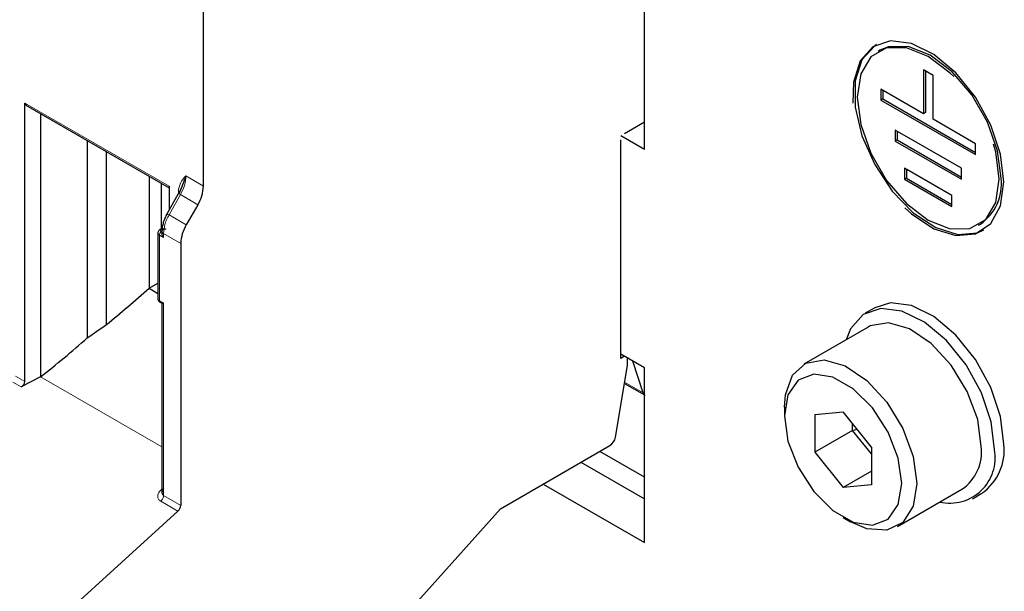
# Model space of a CAD drawing. Header units: millimetres. Extents: x 5 to 418, y 2 to 292.
# Tile 26 of 39: x 266 to 280, y 106 to 115. Entities that reach past the tile are written whole.
import ezdxf

# ---------------------------------------------------------------- set-up
doc = ezdxf.new("R2010")
doc.units = ezdxf.units.MM

msp = doc.modelspace()

# ---------------------------------------------------------------- linework, layer by layer
at = {"color": 7, "linetype": 'Continuous', "lineweight": 25}
for p, q in [((274.8369, 112.7061), (274.8369, 118.9118)), ((268.2467, 112.156), (268.2467, 114.8772)), ((278.3579, 114.1852), (278.3296, 114.1689)), ((279.0088, 113.8905), (279.0088, 113.2372)), ((279.1503, 113.8088), (279.0088, 113.8905)), ((279.0371, 113.8741), (279.0371, 113.2536)), ((279.1503, 113.1556), (279.1503, 113.8088)), ((279.0088, 113.2372), (278.3724, 113.6046)), ((278.3724, 113.6046), (278.3724, 113.4413)), ((278.4007, 113.4576), (278.3724, 113.4413)), ((278.4007, 113.5883), (278.4007, 113.4576)), ((278.4007, 113.4576), (279.7867, 112.6576)), ((265.5775, 109.2323), (265.5775, 113.3966)), ((265.5775, 113.3966), (265.6005, 113.3637)), ((265.5944, 113.3665), (267.7339, 112.1314)), ((278.3724, 113.4413), (279.7867, 112.6249)), ((265.8128, 113.2405), (265.8128, 109.3036)), ((279.0371, 113.2536), (279.0088, 113.2372)), ((274.5399, 112.9429), (274.8369, 113.1143)), ((279.7867, 112.7882), (279.1503, 113.1556)), ((274.4834, 112.9102), (274.8369, 112.7061)), ((279.5745, 112.4208), (278.5846, 112.9922)), ((278.5846, 112.9922), (278.5846, 112.8289)), ((278.6129, 112.9759), (278.6129, 112.8453)), ((266.511, 112.8374), (266.511, 109.887)), ((274.4834, 109.5787), (274.4834, 112.8449)), ((278.6129, 112.8453), (278.5846, 112.8289)), ((278.5846, 112.8289), (279.5745, 112.2574)), ((278.6129, 112.8453), (279.5745, 112.2901)), ((279.7867, 112.6249), (279.7867, 112.7882)), ((266.7979, 110.0852), (266.7979, 112.6718)), ((267.4335, 112.3049), (267.4335, 110.6282)), ((279.4331, 112.0125), (278.726, 112.4207)), ((278.726, 112.4207), (278.726, 112.2574)), ((278.7543, 112.4043), (278.7543, 112.2737)), ((279.5745, 112.2574), (279.5745, 112.4208)), ((267.6174, 112.1987), (267.6174, 111.5154)), ((267.7339, 112.1517), (267.7339, 111.7969)), ((278.7543, 112.2737), (278.726, 112.2574)), ((278.726, 112.2574), (279.4331, 111.8492)), ((278.7543, 112.2737), (279.4331, 111.8818)), ((267.8906, 112.0749), (267.6855, 111.7112)), ((267.9063, 112.1046), (267.9091, 112.1162)), ((279.4331, 111.8492), (279.4331, 112.0125)), ((268.1638, 111.8773), (267.9901, 111.5764)), ((279.8295, 111.5707), (279.8578, 111.5871)), ((267.5656, 111.4533), (267.5656, 110.4734)), ((267.6115, 111.5124), (267.5974, 111.5042)), ((267.9073, 111.2976), (267.9073, 107.3831)), ((267.4335, 110.6282), (267.5656, 110.7045)), ((267.4335, 110.6282), (267.5656, 110.5519)), ((267.5974, 110.4224), (267.6296, 110.4038)), ((267.6271, 110.4052), (267.6271, 107.5634)), ((278.2796, 110.3361), (278.1382, 110.2544)), ((278.1816, 110.0486), (277.22, 109.4934)), ((274.8369, 109.4399), (274.4834, 109.644)), ((274.5399, 109.6114), (274.4834, 109.5787)), ((274.5824, 109.4726), (274.5824, 109.5869)), ((274.8187, 109.0662), (274.6648, 109.5393)), ((274.4043, 108.4022), (274.5824, 109.4726)), ((274.8369, 106.827), (274.8369, 109.4399)), ((265.8128, 109.3036), (265.5216, 109.1545)), ((274.5381, 109.2066), (274.8369, 109.034)), ((276.9299, 108.8524), (276.9299, 108.7218)), ((277.3825, 108.7434), (277.8068, 108.7814)), ((278.231, 108.2536), (277.8068, 108.7814)), ((277.3825, 108.7434), (277.3825, 108.1777)), ((277.9482, 108.5043), (277.9482, 108.6054)), ((277.9482, 108.5043), (277.3825, 108.1777)), ((277.9482, 108.5043), (278.0151, 108.5222)), ((278.231, 108.1524), (277.9482, 108.5043)), ((272.6873, 107.3334), (274.3213, 108.2767)), ((274.8369, 107.8067), (274.172, 108.1905)), ((277.3825, 108.1777), (277.8068, 107.6499)), ((278.231, 108.2536), (278.231, 107.6879)), ((273.8892, 108.0272), (274.8369, 107.4801)), ((278.231, 107.8948), (277.8068, 107.6499)), ((273.3235, 107.7007), (274.8369, 106.827)), ((278.231, 107.6879), (277.8068, 107.6499)), ((278.6198, 107.0685), (279.5815, 107.6236)), ((279.7381, 107.4831), (279.8795, 107.5647)), ((267.8663, 107.2967), (265.5841, 105.2235)), ((270.9131, 105.3539), (272.6873, 107.3334)), ((277.8066, 107.2032), (277.9197, 107.1379))]:
    msp.add_line(p, q, dxfattribs=at)
at = {"color": 7, "linetype": 'Continuous', "lineweight": 18}
for p, q in [((265.5775, 113.3966), (267.7339, 112.1517)), ((267.9841, 112.3077), (268.2467, 112.156)), ((267.903, 112.0279), (267.7323, 111.7252)), ((267.8729, 112.0811), (267.8741, 112.1076)), ((267.8729, 112.0434), (267.8729, 112.0811)), ((268.1638, 111.8773), (267.903, 112.0279)), ((267.9901, 111.5764), (267.7323, 111.7252)), ((267.5891, 111.4206), (267.5891, 110.4408)), ((267.6506, 111.3851), (267.5891, 111.4206)), ((267.6174, 111.5022), (267.6315, 111.5104)), ((267.6299, 111.4624), (267.6174, 111.4696)), ((267.9073, 111.2976), (267.6506, 111.4458)), ((267.6506, 111.4458), (267.6506, 111.3851)), ((267.5891, 110.4408), (267.6506, 110.4052)), ((267.6506, 110.4052), (267.6506, 107.5313)), ((265.3975, 109.2261), (265.5216, 109.1545)), ((265.4385, 109.3126), (265.5775, 109.2323)), ((265.8128, 109.3036), (267.6271, 108.2562)), ((274.8187, 109.0662), (274.5414, 109.2263)), ((267.6271, 107.6294), (267.6076, 107.6111)), ((267.6096, 107.4448), (267.8663, 107.2967)), ((267.6506, 107.5313), (267.9073, 107.3831))]:
    msp.add_line(p, q, dxfattribs=at)
at = {"color": 7, "linetype": 'Continuous', "lineweight": 25, "flags": 128}
for points in [[(280.2109, 112.2167), (280.1607, 112.6308), (280.0143, 113.0661), (279.7849, 113.484), (279.4929, 113.8473), (279.1641, 114.1238), (278.8278, 114.2888), (278.5139, 114.3278), (278.2502, 114.2372), (278.0602, 114.0251), (277.9608, 113.7104), (277.9533, 113.3954)], [(278.3079, 114.2718), (278.2785, 114.2535), (278.0885, 114.0414), (277.9891, 113.7267), (277.9891, 113.3372), (278.0885, 112.9077), (278.2785, 112.4763), (278.5422, 112.0813), (278.8561, 111.7578), (279.1924, 111.5345), (279.5212, 111.4314), (279.8132, 111.4575), (279.9078, 111.5005)], [(279.4619, 113.7915), (279.4073, 113.8455), (279.0796, 114.0946), (278.7518, 114.2239), (278.4561, 114.2206), (278.2215, 114.0851), (278.0708, 113.8306), (278.0189, 113.4821), (278.0708, 113.0737), (278.2215, 112.6452), (278.4561, 112.2388), (278.7518, 111.8942), (279.0796, 111.645), (279.4073, 111.5157), (279.703, 111.519), (279.9376, 111.6545), (280.0883, 111.909), (280.1402, 112.2575)], [(280.1685, 112.2738), (280.1166, 112.6823), (279.9659, 113.1107), (279.7313, 113.5171), (279.4356, 113.8618), (279.1078, 114.1109), (278.7801, 114.2402), (278.4844, 114.2369), (278.3579, 114.1852)], [(280.1402, 112.2575), (280.0883, 112.666), (280.0562, 112.7837)], [(278.729, 111.83), (278.8278, 111.7414), (279.1641, 111.5182), (279.4929, 111.415), (279.7849, 111.4412), (280.0143, 111.5942), (280.1607, 111.8606), (280.2109, 112.2167)], [(280.2109, 108.2973), (280.1607, 108.7114), (280.0143, 109.1467), (279.7849, 109.5646), (279.4929, 109.9279), (279.1641, 110.2044), (278.8278, 110.3695), (278.5139, 110.4084), (278.2796, 110.3361)], [(280.0695, 108.2156), (280.0192, 108.6297), (279.8729, 109.0651), (279.6435, 109.483), (279.3515, 109.8463), (279.0227, 110.1228), (278.6864, 110.2878), (278.3724, 110.3268), (278.1088, 110.2362), (277.9188, 110.0241), (277.8509, 109.8576)], [(279.8715, 108.2646), (279.8179, 108.6668), (279.6628, 109.0873), (279.423, 109.4806), (279.1246, 109.804), (278.7998, 110.0226), (278.4839, 110.1125), (278.2111, 110.0642), (278.1816, 110.0486)], [(276.9299, 108.8524), (276.9434, 109.0328), (277.0493, 109.3276), (277.2494, 109.5091), (277.5222, 109.5574), (277.8381, 109.4674), (278.1629, 109.2488), (278.4613, 108.9254), (278.7011, 108.5321), (278.8562, 108.1116), (278.9098, 107.7095), (278.9098, 107.7095)], [(278.6836, 107.7095), (278.6307, 108.0863), (278.4784, 108.4787), (278.2452, 108.8394), (277.959, 109.1249), (277.6545, 109.3007), (277.3684, 109.3456), (277.1351, 109.2542), (276.9828, 109.0376), (276.9299, 108.7218), (276.9828, 108.345), (277.1351, 107.9526), (277.3684, 107.5919), (277.6545, 107.3064), (277.959, 107.1306), (278.2452, 107.0857), (278.4784, 107.1771), (278.6307, 107.3937), (278.6836, 107.7095)], [(278.9098, 107.7095), (278.8562, 107.3693), (278.7011, 107.1278), (278.4613, 107.0114), (278.1629, 107.0325), (277.9197, 107.1379)]]:
    msp.add_lwpolyline(points, dxfattribs=at)
at = {"color": 7, "linetype": 'Continuous', "lineweight": 25}
for centre, radius, start, end in [((267.6699, 112.1757), 0.5771, 328.85627, 358.0435), ((279.445, 112.1875), 0.7286, 304.5077, 6.80448), ((268.4841, 111.2779), 0.5771, 148.85627, 178.0435), ((267.6091, 110.4388), 0.0201, 174.37961, 234.30203), ((274.2191, 108.4344), 0.1879, 302.92651, 350.12795), ((279.4005, 108.0956), 0.6796, 257.26796, 10.17014), ((279.2033, 108.1808), 0.6734, 304.16563, 7.14655), ((279.4316, 108.2086), 0.7844, 304.82234, 6.48984), ((267.7821, 107.3895), 0.1254, 312.20974, 357.06855)]:
    msp.add_arc(centre, radius, start, end, dxfattribs=at)
at = {"color": 7, "linetype": 'Continuous', "lineweight": 18}
for centre, radius, start, end in [((267.6057, 111.4573), 0.0403, 186.12536, 245.58771), ((267.6505, 111.4178), 0.0615, 122.60548, 177.39452), ((267.6056, 111.4858), 0.0202, 54.42691, 113.79809), ((267.6198, 111.494), 0.0201, 54.3905, 114.21442), ((267.6057, 110.4774), 0.0402, 185.6948, 245.62534)]:
    msp.add_arc(centre, radius, start, end, dxfattribs=at)
at = {"color": 7, "linetype": 'Continuous', "lineweight": 25}
for centre, major_axis, ratio, start_param, end_param in [((263.0644, 117.5599), (7.7421, 9.1904), 0.6640813, 4.4332289, 4.5039683), ((262.7529, 117.7397), (9.0024, 8.2349), 0.6979427, 4.5037384, 4.5325959), ((263.2878, 117.4309), (6.8046, 9.8086), 0.6252699, 4.2581079, 4.3384103), ((265.5003, 109.2116), (0.0693, 0.0473), 0.7152301, 4.5375729, 5.8291166), ((274.9549, 109.1968), (0.1098, 0.1675), 0.5357875, 2.7355402, 3.1719538)]:
    msp.add_ellipse(centre, major_axis=major_axis, ratio=ratio, start_param=start_param, end_param=end_param, dxfattribs=at)
at = {"color": 7, "linetype": 'Continuous', "lineweight": 18}
for points, knots in [([(267.8741, 112.1076), (267.886, 112.1504), (267.9087, 112.2329), (267.9596, 112.2834), (267.9841, 112.3077)], [0, 0, 0, 0, 0.5194225, 1, 1, 1, 1]), ([(267.903, 112.0279), (267.9263, 112.0757), (267.9728, 112.1712), (267.9803, 112.2623), (267.9841, 112.3077)], [0, 0, 0, 0, 0.5013234, 1, 1, 1, 1]), ([(267.8803, 112.0398), (267.8774, 112.0415), (267.8718, 112.0448), (267.8743, 112.0437), (267.8843, 112.0383), (267.8967, 112.0313), (267.903, 112.0279)], [0, 0, 0, 0, 0.2499993, 0.4999996, 0.7499998, 1, 1, 1, 1]), ([(267.7323, 111.7252), (267.7197, 111.7011), (267.6948, 111.6534), (267.6604, 111.5565), (267.6545, 111.4896), (267.6506, 111.4458)], [0, 0, 0, 0, 0.2607955, 0.5147643, 1, 1, 1, 1]), ([(267.6174, 111.4696), (267.614, 111.4719), (267.6074, 111.4767), (267.6052, 111.4844), (267.606, 111.4905), (267.6089, 111.4963), (267.614, 111.4999), (267.6174, 111.5022)], [0, 0, 0, 0, 0.2480359, 0.4991028, 0.6261667, 0.7487051, 1, 1, 1, 1]), ([(267.6315, 111.5104), (267.6356, 111.5123), (267.6438, 111.5162), (267.6572, 111.5174), (267.6676, 111.5169), (267.6778, 111.5153), (267.684, 111.5124), (267.6881, 111.5104)], [0, 0, 0, 0, 0.2480359, 0.4991028, 0.6261667, 0.7487051, 1, 1, 1, 1]), ([(267.6076, 107.6111), (267.5948, 107.5965), (267.5692, 107.5674), (267.5588, 107.5184), (267.57, 107.4822), (267.5891, 107.4583), (267.6028, 107.4494), (267.6096, 107.4448)], [0, 0, 0, 0, 0.2595225, 0.5141041, 0.7585282, 0.878895, 1, 1, 1, 1])]:
    msp.add_open_spline(points, degree=3, knots=knots, dxfattribs=at)
at = {"color": 7, "linetype": 'Continuous', "lineweight": 25}
for points, knots in [([(267.9841, 112.3076), (267.9685, 112.265), (267.9388, 112.1836), (267.8991, 112.0862), (267.8803, 112.0398)], [0, 0, 0, 0, 0.52388783, 1, 1, 1, 1]), ([(267.7026, 111.7414), (267.6914, 111.7201), (267.6691, 111.6772), (267.6457, 111.6096), (267.6301, 111.5419), (267.6281, 111.4996), (267.6272, 111.4784)], [0, 0, 0, 0, 0.2474483, 0.4965224, 0.7473327, 1, 1, 1, 1]), ([(267.5977, 111.5038), (267.5938, 111.5015), (267.584, 111.4959), (267.5728, 111.4818), (267.5656, 111.4661), (267.5664, 111.4561), (267.5667, 111.453)], [0, 0, 0, 0, 0.2130037, 0.5294413, 0.8511213, 1, 1, 1, 1]), ([(267.6304, 111.52), (267.6297, 111.5199), (267.6248, 111.5193), (267.6185, 111.5164), (267.6135, 111.5131), (267.6118, 111.512)], [0, 0, 0, 0, 0.1087142, 0.6934063, 1, 1, 1, 1]), ([(267.6506, 111.3851), (267.6504, 111.3854), (267.6475, 111.3894), (267.6388, 111.403), (267.6298, 111.4244), (267.6259, 111.448), (267.6286, 111.4578), (267.6299, 111.4624)], [0, 0, 0, 0, 0.0120572, 0.1589961, 0.5234394, 0.78218, 1, 1, 1, 1]), ([(267.5666, 110.4737), (267.5665, 110.4697), (267.5661, 110.4577), (267.5761, 110.4396), (267.588, 110.4272), (267.5965, 110.4232), (267.5975, 110.4227)], [0, 0, 0, 0, 0.1909624, 0.56150714, 0.94617837, 1, 1, 1, 1]), ([(267.6506, 110.4052), (267.6504, 110.4052), (267.6475, 110.4045), (267.6391, 110.4029), (267.6312, 110.4015), (267.6298, 110.404), (267.6297, 110.4042)], [0, 0, 0, 0, 0.0218211, 0.2877497, 0.9473158, 1, 1, 1, 1]), ([(267.6496, 107.6328), (267.6455, 107.627), (267.6377, 107.6161), (267.6293, 107.5959), (267.6262, 107.5767), (267.6285, 107.5598), (267.6333, 107.5479), (267.6406, 107.5381), (267.6473, 107.5335), (267.6506, 107.5313)], [0, 0, 0, 0, 0.165929, 0.3096489, 0.5301871, 0.6561172, 0.7757175, 0.88997, 1, 1, 1, 1])]:
    msp.add_open_spline(points, degree=3, knots=knots, dxfattribs=at)
at = {"color": 7, "linetype": 'Continuous', "lineweight": 18}
for points in [[(267.7147, 111.7342), (267.7105, 111.7367), (267.7019, 111.7416), (267.7021, 111.7418), (267.7118, 111.7366), (267.7254, 111.729), (267.7323, 111.7252)], [(267.6096, 107.4448), (267.6153, 107.4507), (267.6267, 107.4624), (267.6399, 107.4852), (267.6489, 107.5092), (267.65, 107.5239), (267.6506, 107.5313)]]:
    msp.add_open_spline(points, degree=3, dxfattribs=at)
at = {"color": 7, "linetype": 'Continuous', "lineweight": 25}
msp.add_open_spline([(267.6506, 111.4458), (267.6441, 111.4505), (267.6311, 111.4599), (267.6253, 111.478), (267.6305, 111.4962), (267.6432, 111.5057), (267.6496, 111.5105)], degree=3, dxfattribs=at)

doc.saveas('drawing.dxf')
